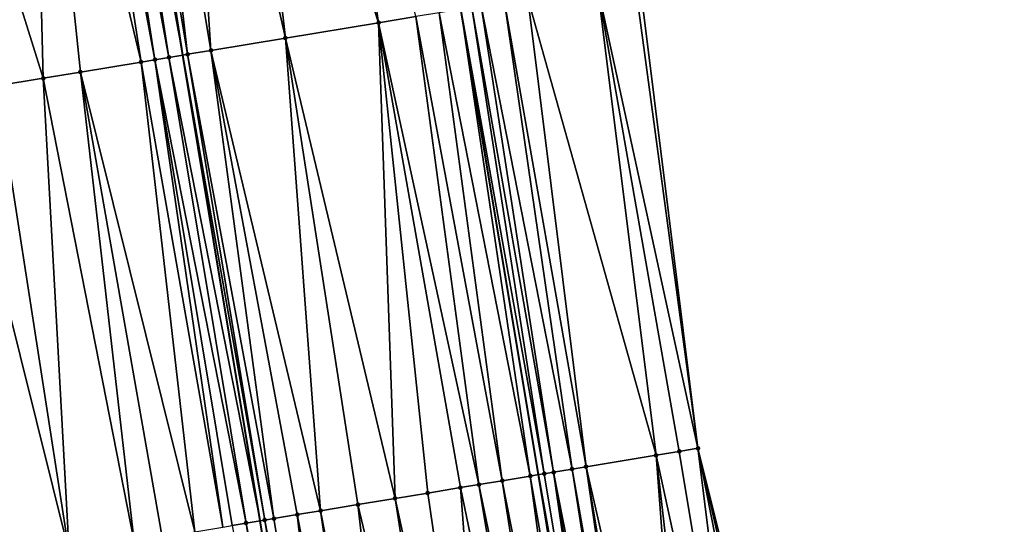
# Model space of a CAD drawing. Header units: feet. Extents: x 2004186 to 2014793, y 836912 to 864902.
# Tile 38 of 256: x 2010857 to 2010899, y 838036 to 838058. Entities that reach past the tile are written whole.
import ezdxf

# ---------------------------------------------------------------- set-up
doc = ezdxf.new("R2010")
doc.units = ezdxf.units.FT
doc.header["$LTSCALE"] = 100
doc.header["$MEASUREMENT"] = 0
for name, color, linetype, lineweight in [('EP_Travel Lane', 5, 'Continuous', 40), ('GPL_Skip Line', 2, 'Continuous', 40), ('Road Shots', 4, 'Continuous', 200), ('Road X-Section', 30, 'Continuous', 13)]:
    doc.layers.add(name, color=color, linetype=linetype, lineweight=lineweight)
doc.layers.add('I-77 SB_MM21-27-Surface-Border', color=7, linetype='Continuous')
doc.layers.add('I-77 SB_MM21-27-Surface-TIN', color=7, linetype='Continuous')

msp = doc.modelspace()

# ---------------------------------------------------------------- linework, layer by layer
at = {"layer": 'EP_Travel Lane'}
msp.add_polyline3d([(2010924.639492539, 837762.1535632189, 351.112302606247), (2010921.426372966, 837781.892545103, 350.9676407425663), (2010918.213079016, 837801.6325982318, 350.8297281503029), (2010914.999891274, 837821.3719988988, 350.6744719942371), (2010911.786688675, 837841.111490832, 350.4947410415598), (2010908.573468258, 837860.8510922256, 350.325861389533), (2010905.230177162, 837880.568761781, 350.1408622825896), (2010901.841067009, 837900.2786288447, 349.9394144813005), (2010898.449661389, 837919.9880453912, 349.7328753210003), (2010895.058262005, 837939.6974256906, 349.5052719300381), (2010891.815247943, 837959.4319245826, 349.2995433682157), (2010888.576262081, 837979.1662697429, 349.0703056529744), (2010885.338498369, 837998.9010949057, 348.8471229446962), (2010882.096663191, 838018.6327514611, 348.5928609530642), (2010878.840994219, 838038.364374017, 348.3396997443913), (2010875.554514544, 838058.0836209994, 348.0588226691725)], dxfattribs=at)
at = {"layer": 'GPL_Skip Line'}
msp.add_polyline3d([(2010912.941776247, 837760.2101772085, 351.2977081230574), (2010909.662889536, 837779.9389449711, 351.1435873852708), (2010906.383978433, 837799.6678595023, 351.0071581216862), (2010903.105088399, 837819.3966472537, 350.8527053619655), (2010899.826222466, 837839.1252899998, 350.6803810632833), (2010896.547340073, 837858.8540317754, 350.5199043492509), (2010893.268504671, 837878.5824908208, 350.3265377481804), (2010889.989681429, 837898.3108766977, 350.1271069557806), (2010886.710847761, 837918.0393253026, 349.9331000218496), (2010883.43206572, 837937.7674632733, 349.709123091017), (2010880.153236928, 837957.4958825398, 349.5122352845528), (2010876.874473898, 837977.2239061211, 349.278154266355), (2010873.595703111, 837996.9519763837, 349.0480733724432), (2010870.317881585, 838016.6798634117, 348.7903655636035), (2010867.042732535, 838036.408323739, 348.54283245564), (2010863.778196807, 838056.1379168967, 348.2497491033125), (2010860.513625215, 838075.8677769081, 347.975805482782)], dxfattribs=at)
at = {"layer": 'I-77 SB_MM21-27-Surface-Border', "color": 3, "linetype": 'ByBlock', "lineweight": -2}
msp.add_polyline3d([(2010883.116545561, 838059.329832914, 347.7215832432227), (2010885.589927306, 838039.4810432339, 348.0477483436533), (2010890.443600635, 838020.0138522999, 348.233986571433), (2010894.312746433, 838000.3876960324, 348.4551105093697), (2010897.591424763, 837980.6601820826, 348.698180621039), (2010900.672749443, 837960.9002386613, 348.9272747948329), (2010902.373183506, 837940.9097694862, 349.2042236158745), (2010907.230432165, 837921.4432488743, 349.3640265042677), (2010910.509157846, 837901.715450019, 349.5693387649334), (2010913.590574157, 837881.9549552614, 349.7894241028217), (2010916.869330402, 837862.2269725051, 349.9897201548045), (2010919.556296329, 837842.4000729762, 350.1814945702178), (2010922.637881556, 837822.6385618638, 350.3445462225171), (2010925.522047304, 837802.8450173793, 350.4971758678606), (2010928.801060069, 837783.1154911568, 350.6428414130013), (2010932.276911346, 837763.4214939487, 350.7692823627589)], dxfattribs=at)
at = {"layer": 'I-77 SB_MM21-27-Surface-TIN', "color": 128, "linetype": 'ByBlock', "lineweight": -2}
for points in [[(2010869.195851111, 838077.3026832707, 347.8520850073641), (2010865.841372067, 838076.748182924, 347.891987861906), (2010872.065807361, 838057.5074111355, 348.1288331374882)], [(2010869.195851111, 838077.3026832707, 347.8520850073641), (2010872.065807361, 838057.5074111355, 348.1288331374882), (2010873.644406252, 838057.7682284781, 348.1031346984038)], [(2010865.841372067, 838076.748182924, 347.891987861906), (2010863.670816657, 838076.3894499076, 347.9224332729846), (2010868.119340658, 838056.8551833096, 348.18036835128)], [(2010865.841372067, 838076.748182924, 347.891987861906), (2010868.119340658, 838056.8551833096, 348.18036835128), (2010872.065807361, 838057.5074111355, 348.1288331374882)], [(2010863.670816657, 838076.3894499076, 347.9224332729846), (2010861.69756271, 838076.0634604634, 347.9600287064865), (2010864.962133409, 838056.3336058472, 348.2357081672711)], [(2010863.670816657, 838076.3894499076, 347.9224332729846), (2010864.962133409, 838056.3336058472, 348.2357081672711), (2010868.119340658, 838056.8551833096, 348.18036835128)], [(2010860.710944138, 838075.9004149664, 347.9749963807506), (2010860.513625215, 838075.8677769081, 347.975805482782), (2010863.778196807, 838056.1379168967, 348.2497491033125)], [(2010861.69756271, 838076.0634604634, 347.9600287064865), (2010860.710944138, 838075.9004149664, 347.9749963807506), (2010863.975516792, 838056.1705485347, 348.2485674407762)], [(2010860.710944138, 838075.9004149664, 347.9749963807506), (2010863.778196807, 838056.1379168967, 348.2497491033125), (2010863.975516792, 838056.1705485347, 348.2485674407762)], [(2010861.69756271, 838076.0634604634, 347.9600287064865), (2010863.975516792, 838056.1705485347, 348.2485674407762), (2010864.962133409, 838056.3336058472, 348.2357081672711)], [(2010858.935111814, 838075.6064429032, 347.9649637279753), (2010857.356651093, 838075.3447905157, 347.9301057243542), (2010862.002355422, 838055.8439995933, 348.2443593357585)], [(2010859.527042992, 838075.7045117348, 347.974202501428), (2010858.935111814, 838075.6064429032, 347.9649637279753), (2010862.594288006, 838055.9420599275, 348.2522126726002)], [(2010858.935111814, 838075.6064429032, 347.9649637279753), (2010862.002355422, 838055.8439995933, 348.2443593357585), (2010862.594288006, 838055.9420599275, 348.2522126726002)], [(2010860.11898737, 838075.8025007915, 347.9774236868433), (2010859.527042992, 838075.7045117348, 347.974202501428), (2010863.186236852, 838056.040021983, 348.2532940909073)], [(2010859.527042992, 838075.7045117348, 347.974202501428), (2010862.594288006, 838055.9420599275, 348.2522126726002), (2010863.186236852, 838056.040021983, 348.2532940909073)], [(2010860.11898737, 838075.8025007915, 347.9774236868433), (2010863.778196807, 838056.1379168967, 348.2497491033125), (2010860.513625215, 838075.8677769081, 347.975805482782)], [(2010860.11898737, 838075.8025007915, 347.9774236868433), (2010863.186236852, 838056.040021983, 348.2532940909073), (2010863.778196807, 838056.1379168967, 348.2497491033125)], [(2010857.356651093, 838075.3447905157, 347.9301057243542), (2010851.832035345, 838074.4290266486, 347.8095727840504), (2010857.858915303, 838055.1570455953, 348.1527519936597)], [(2010857.356651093, 838075.3447905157, 347.9301057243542), (2010859.437381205, 838055.4186666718, 348.1824349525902), (2010862.002355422, 838055.8439995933, 348.2443593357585)], [(2010857.356651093, 838075.3447905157, 347.9301057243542), (2010857.858915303, 838055.1570455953, 348.1527519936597), (2010859.437381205, 838055.4186666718, 348.1824349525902)], [(2010851.832035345, 838074.4290266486, 347.8095727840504), (2010855.885848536, 838054.82992491, 348.1091477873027), (2010857.858915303, 838055.1570455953, 348.1527519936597)], [(2010882.919204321, 838059.2973297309, 347.7316161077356), (2010881.340478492, 838059.03727956, 347.8101766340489), (2010885.589927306, 838039.4810432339, 348.0477483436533)], [(2010883.116545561, 838059.329832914, 347.7215832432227), (2010882.919204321, 838059.2973297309, 347.7316161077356), (2010885.589927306, 838039.4810432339, 348.0477483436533)], [(2010881.340478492, 838059.03727956, 347.8101766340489), (2010878.38039941, 838058.5494930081, 347.944214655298), (2010883.814065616, 838039.1872469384, 348.1273362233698)], [(2010881.340478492, 838059.03727956, 347.8101766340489), (2010884.800658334, 838039.3504496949, 348.0817208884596), (2010885.589927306, 838039.4810432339, 348.0477483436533)], [(2010881.340478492, 838059.03727956, 347.8101766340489), (2010883.814065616, 838039.1872469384, 348.1273362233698), (2010884.800658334, 838039.3504496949, 348.0817208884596)], [(2010877.393720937, 838058.38680953, 347.9828330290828), (2010876.407014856, 838058.2242929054, 348.0329484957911), (2010880.262340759, 838038.5996632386, 348.2872269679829)], [(2010878.38039941, 838058.5494930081, 347.944214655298), (2010877.393720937, 838058.38680953, 347.9828330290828), (2010880.854304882, 838038.6975337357, 348.2557439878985)], [(2010877.393720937, 838058.38680953, 347.9828330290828), (2010880.262340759, 838038.5996632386, 348.2872269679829), (2010880.854304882, 838038.6975337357, 348.2557439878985)], [(2010878.38039941, 838058.5494930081, 347.944214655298), (2010880.854304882, 838038.6975337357, 348.2557439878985), (2010883.814065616, 838039.1872469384, 348.1273362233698)], [(2010874.631046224, 838057.9311446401, 348.0805494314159), (2010878.486518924, 838038.3056268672, 348.3475091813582), (2010875.554514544, 838058.0836209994, 348.0588226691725)], [(2010876.012344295, 838058.1592145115, 348.0480511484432), (2010875.554514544, 838058.0836209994, 348.0588226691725), (2010879.078444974, 838038.4037267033, 348.3344684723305)], [(2010878.486518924, 838038.3056268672, 348.3475091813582), (2010878.840994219, 838038.364374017, 348.3396997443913), (2010875.554514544, 838058.0836209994, 348.0588226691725)], [(2010879.078444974, 838038.4037267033, 348.3344684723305), (2010875.554514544, 838058.0836209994, 348.0588226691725), (2010878.840994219, 838038.364374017, 348.3396997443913)], [(2010876.407014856, 838058.2242929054, 348.0329484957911), (2010876.012344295, 838058.1592145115, 348.0480511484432), (2010879.47307161, 838038.469070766, 348.3212852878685)], [(2010876.012344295, 838058.1592145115, 348.0480511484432), (2010879.078444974, 838038.4037267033, 348.3344684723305), (2010879.47307161, 838038.469070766, 348.3212852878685)], [(2010876.407014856, 838058.2242929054, 348.0329484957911), (2010879.47307161, 838038.469070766, 348.3212852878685), (2010880.262340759, 838038.5996632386, 348.2872269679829)], [(2010873.644406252, 838057.7682284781, 348.1031346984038), (2010872.065807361, 838057.5074111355, 348.1288331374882), (2010876.3161136, 838037.9459865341, 348.4000748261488)], [(2010874.631046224, 838057.9311446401, 348.0805494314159), (2010873.644406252, 838057.7682284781, 348.1031346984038), (2010877.302655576, 838038.1094949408, 348.3790383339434)], [(2010873.644406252, 838057.7682284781, 348.1031346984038), (2010876.3161136, 838037.9459865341, 348.4000748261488), (2010877.302655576, 838038.1094949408, 348.3790383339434)], [(2010874.631046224, 838057.9311446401, 348.0805494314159), (2010877.302655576, 838038.1094949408, 348.3790383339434), (2010878.486518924, 838038.3056268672, 348.3475091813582)], [(2010872.065807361, 838057.5074111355, 348.1288331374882), (2010868.119340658, 838056.8551833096, 348.18036835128), (2010872.764618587, 838037.3570183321, 348.4486310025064)], [(2010872.065807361, 838057.5074111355, 348.1288331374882), (2010875.526890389, 838037.8151173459, 348.4118810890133), (2010876.3161136, 838037.9459865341, 348.4000748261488)], [(2010872.065807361, 838057.5074111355, 348.1288331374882), (2010874.145747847, 838037.5861078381, 348.4334725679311), (2010875.526890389, 838037.8151173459, 348.4118810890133)], [(2010872.065807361, 838057.5074111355, 348.1288331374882), (2010872.764618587, 838037.3570183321, 348.4486310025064), (2010874.145747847, 838037.5861078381, 348.4334725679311)], [(2010868.119340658, 838056.8551833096, 348.18036835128), (2010864.962133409, 838056.3336058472, 348.2357081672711), (2010869.607717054, 838036.8335938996, 348.5000633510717)], [(2010868.119340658, 838056.8551833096, 348.18036835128), (2010871.186173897, 838037.0952695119, 348.4714036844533), (2010872.764618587, 838037.3570183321, 348.4486310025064)], [(2010868.119340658, 838056.8551833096, 348.18036835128), (2010869.607717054, 838036.8335938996, 348.5000633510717), (2010871.186173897, 838037.0952695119, 348.4714036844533)], [(2010864.962133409, 838056.3336058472, 348.2357081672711), (2010863.975516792, 838056.1705485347, 348.2485674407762), (2010867.634645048, 838036.5065051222, 348.536349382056)], [(2010864.962133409, 838056.3336058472, 348.2357081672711), (2010868.621182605, 838036.6700401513, 348.517453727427), (2010869.607717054, 838036.8335938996, 348.5000633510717)], [(2010864.962133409, 838056.3336058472, 348.2357081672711), (2010867.634645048, 838036.5065051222, 348.536349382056), (2010868.621182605, 838036.6700401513, 348.517453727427)], [(2010862.594288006, 838055.9420599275, 348.2522126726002), (2010862.002355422, 838055.8439995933, 348.2443593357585), (2010865.464349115, 838036.1462058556, 348.5359269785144)], [(2010863.186236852, 838056.040021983, 348.2532940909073), (2010862.594288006, 838055.9420599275, 348.2522126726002), (2010866.450829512, 838036.3100851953, 348.5447190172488)], [(2010862.594288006, 838055.9420599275, 348.2522126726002), (2010865.858935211, 838036.2117941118, 348.5423805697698), (2010866.450829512, 838036.3100851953, 348.5447190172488)], [(2010862.594288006, 838055.9420599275, 348.2522126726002), (2010865.464349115, 838036.1462058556, 348.5359269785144), (2010865.858935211, 838036.2117941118, 348.5423805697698)], [(2010863.186236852, 838056.040021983, 348.2532940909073), (2010867.042732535, 838036.408323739, 348.54283245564), (2010863.778196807, 838056.1379168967, 348.2497491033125)], [(2010863.186236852, 838056.040021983, 348.2532940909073), (2010866.450829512, 838036.3100851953, 348.5447190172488), (2010867.042732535, 838036.408323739, 348.54283245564)], [(2010863.975516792, 838056.1705485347, 348.2485674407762), (2010863.778196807, 838056.1379168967, 348.2497491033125), (2010867.240033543, 838036.44106992, 348.5422036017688)], [(2010867.240033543, 838036.44106992, 348.5422036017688), (2010863.778196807, 838056.1379168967, 348.2497491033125), (2010867.042732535, 838036.408323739, 348.54283245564)], [(2010863.975516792, 838056.1705485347, 348.2485674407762), (2010867.240033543, 838036.44106992, 348.5422036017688), (2010867.634645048, 838036.5065051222, 348.536349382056)], [(2010862.002355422, 838055.8439995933, 348.2443593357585), (2010859.437381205, 838055.4186666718, 348.1824349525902), (2010864.280617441, 838035.949280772, 348.5036744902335)], [(2010862.002355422, 838055.8439995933, 348.2443593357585), (2010864.280617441, 838035.949280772, 348.5036744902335), (2010865.464349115, 838036.1462058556, 348.5359269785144)], [(2010857.858915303, 838055.1570455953, 348.1527519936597), (2010855.885848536, 838054.82992491, 348.1091477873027), (2010858.953764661, 838035.0634807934, 348.3877206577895)], [(2010859.437381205, 838055.4186666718, 348.1824349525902), (2010857.858915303, 838055.1570455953, 348.1527519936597), (2010861.71583827, 838035.5227736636, 348.446974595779)], [(2010857.858915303, 838055.1570455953, 348.1527519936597), (2010858.953764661, 838035.0634807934, 348.3877206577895), (2010861.71583827, 838035.5227736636, 348.446974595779)], [(2010859.437381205, 838055.4186666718, 348.1824349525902), (2010862.899582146, 838035.7196252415, 348.4733161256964), (2010864.280617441, 838035.949280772, 348.5036744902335)], [(2010859.437381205, 838055.4186666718, 348.1824349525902), (2010861.71583827, 838035.5227736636, 348.446974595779), (2010862.899582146, 838035.7196252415, 348.4733161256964)], [(2010855.885848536, 838054.82992491, 348.1091477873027), (2010854.110076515, 838054.5355883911, 348.074871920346), (2010858.953764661, 838035.0634807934, 348.3877206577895)], [(2010854.110076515, 838054.5355883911, 348.074871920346), (2010855.276781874, 838034.4520699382, 348.3102615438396), (2010858.953764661, 838035.0634807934, 348.3877206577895)], [(2010884.800658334, 838039.3504496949, 348.0817208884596), (2010883.814065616, 838039.1872469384, 348.1273362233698), (2010888.075788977, 838019.6221002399, 348.3381970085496)], [(2010885.589927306, 838039.4810432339, 348.0477483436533), (2010884.800658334, 838039.3504496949, 348.0817208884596), (2010888.075788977, 838019.6221002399, 348.3381970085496)], [(2010885.589927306, 838039.4810432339, 348.0477483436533), (2010890.048966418, 838019.9485539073, 348.2508417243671), (2010890.443600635, 838020.0138522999, 348.233986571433)], [(2010885.589927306, 838039.4810432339, 348.0477483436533), (2010889.45701595, 838019.8506011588, 348.2757095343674), (2010890.048966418, 838019.9485539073, 348.2508417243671)], [(2010885.589927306, 838039.4810432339, 348.0477483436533), (2010888.075788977, 838019.6221002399, 348.3381970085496), (2010889.45701595, 838019.8506011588, 348.2757095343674)], [(2010883.814065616, 838039.1872469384, 348.1273362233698), (2010880.854304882, 838038.6975337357, 348.2557439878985), (2010885.313334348, 838019.1651025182, 348.4635029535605)], [(2010883.814065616, 838039.1872469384, 348.1273362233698), (2010886.102611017, 838019.2956496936, 348.4258032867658), (2010888.075788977, 838019.6221002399, 348.3381970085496)], [(2010883.814065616, 838039.1872469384, 348.1273362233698), (2010885.313334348, 838019.1651025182, 348.4635029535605), (2010886.102611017, 838019.2956496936, 348.4258032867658)], [(2010878.486518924, 838038.3056268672, 348.3475091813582), (2010881.958966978, 838018.6099247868, 348.5954015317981), (2010878.840994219, 838038.364374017, 348.3396997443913)], [(2010879.078444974, 838038.4037267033, 348.3344684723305), (2010878.840994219, 838038.364374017, 348.3396997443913), (2010882.353581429, 838018.6753422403, 348.588120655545)], [(2010881.958966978, 838018.6099247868, 348.5954015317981), (2010882.096663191, 838018.6327514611, 348.5928609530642), (2010878.840994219, 838038.364374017, 348.3396997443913)], [(2010882.353581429, 838018.6753422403, 348.588120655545), (2010878.840994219, 838038.364374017, 348.3396997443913), (2010882.096663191, 838018.6327514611, 348.5928609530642)], [(2010879.47307161, 838038.469070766, 348.3212852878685), (2010879.078444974, 838038.4037267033, 348.3344684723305), (2010882.353581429, 838018.6753422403, 348.588120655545)], [(2010880.262340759, 838038.5996632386, 348.2872269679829), (2010879.47307161, 838038.469070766, 348.3212852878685), (2010883.340167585, 838018.8385845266, 348.5456856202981)], [(2010879.47307161, 838038.469070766, 348.3212852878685), (2010882.748210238, 838018.7406732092, 348.5738851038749), (2010883.340167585, 838018.8385845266, 348.5456856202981)], [(2010879.47307161, 838038.469070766, 348.3212852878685), (2010882.353581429, 838018.6753422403, 348.588120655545), (2010882.748210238, 838018.7406732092, 348.5738851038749)], [(2010880.854304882, 838038.6975337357, 348.2557439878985), (2010880.262340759, 838038.5996632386, 348.2872269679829), (2010883.734795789, 838018.9039191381, 348.5317430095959)], [(2010880.262340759, 838038.5996632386, 348.2872269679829), (2010883.340167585, 838018.8385845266, 348.5456856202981), (2010883.734795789, 838018.9039191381, 348.5317430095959)], [(2010880.854304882, 838038.6975337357, 348.2557439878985), (2010884.129424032, 838018.9692535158, 348.5177816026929), (2010885.313334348, 838019.1651025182, 348.4635029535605)], [(2010880.854304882, 838038.6975337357, 348.2557439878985), (2010883.734795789, 838018.9039191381, 348.5317430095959), (2010884.129424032, 838018.9692535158, 348.5177816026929)], [(2010876.3161136, 838037.9459865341, 348.4000748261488), (2010875.526890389, 838037.8151173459, 348.4118810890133), (2010879.591259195, 838018.2175470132, 348.6492952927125)], [(2010877.302655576, 838038.1094949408, 348.3790383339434), (2010876.3161136, 838037.9459865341, 348.4000748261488), (2010880.380490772, 838018.3483658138, 348.6334383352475)], [(2010876.3161136, 838037.9459865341, 348.4000748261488), (2010879.591259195, 838018.2175470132, 348.6492952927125), (2010880.380490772, 838018.3483658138, 348.6334383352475)], [(2010878.486518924, 838038.3056268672, 348.3475091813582), (2010877.302655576, 838038.1094949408, 348.3790383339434), (2010881.16973797, 838018.4790905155, 348.6100144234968)], [(2010877.302655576, 838038.1094949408, 348.3790383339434), (2010880.380490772, 838018.3483658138, 348.6334383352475), (2010881.16973797, 838018.4790905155, 348.6100144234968)], [(2010878.486518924, 838038.3056268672, 348.3475091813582), (2010881.16973797, 838018.4790905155, 348.6100144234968), (2010881.958966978, 838018.6099247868, 348.5954015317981)], [(2010874.145747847, 838037.5861078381, 348.4334725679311), (2010872.764618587, 838037.3570183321, 348.4486310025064), (2010877.026279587, 838017.7922472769, 348.689682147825)], [(2010875.526890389, 838037.8151173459, 348.4118810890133), (2010874.145747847, 838037.5861078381, 348.4334725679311), (2010877.026279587, 838017.7922472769, 348.689682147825)], [(2010875.526890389, 838037.8151173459, 348.4118810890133), (2010877.026279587, 838017.7922472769, 348.689682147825), (2010879.591259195, 838018.2175470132, 348.6492952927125)], [(2010872.764618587, 838037.3570183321, 348.4486310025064), (2010871.186173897, 838037.0952695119, 348.4714036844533), (2010875.842452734, 838017.5958955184, 348.7035317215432)], [(2010872.764618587, 838037.3570183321, 348.4486310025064), (2010875.842452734, 838017.5958955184, 348.7035317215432), (2010877.026279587, 838017.7922472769, 348.689682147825)], [(2010869.607717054, 838036.8335938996, 348.5000633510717), (2010868.621182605, 838036.6700401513, 348.517453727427), (2010872.48824325, 838017.039766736, 348.7589516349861)], [(2010871.186173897, 838037.0952695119, 348.4714036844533), (2010869.607717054, 838036.8335938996, 348.5000633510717), (2010873.474784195, 838017.2032813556, 348.738416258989)], [(2010869.607717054, 838036.8335938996, 348.5000633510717), (2010872.48824325, 838017.039766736, 348.7589516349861), (2010873.474784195, 838017.2032813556, 348.738416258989)], [(2010871.186173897, 838037.0952695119, 348.4714036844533), (2010873.474784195, 838017.2032813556, 348.738416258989), (2010875.842452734, 838017.5958955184, 348.7035317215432)], [(2010866.450829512, 838036.3100851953, 348.5447190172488), (2010865.858935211, 838036.2117941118, 348.5423805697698), (2010869.528660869, 838016.5489791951, 348.8009620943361)], [(2010866.450829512, 838036.3100851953, 348.5447190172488), (2010870.120579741, 838016.6471222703, 348.7913993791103), (2010867.042732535, 838036.408323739, 348.54283245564)], [(2010866.450829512, 838036.3100851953, 348.5447190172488), (2010869.528660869, 838016.5489791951, 348.8009620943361), (2010870.120579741, 838016.6471222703, 348.7913993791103)], [(2010867.240033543, 838036.44106992, 348.5422036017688), (2010867.042732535, 838036.408323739, 348.54283245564), (2010870.317881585, 838016.6798634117, 348.7903655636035)], [(2010870.120579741, 838016.6471222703, 348.7913993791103), (2010870.317881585, 838016.6798634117, 348.7903655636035), (2010867.042732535, 838036.408323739, 348.54283245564)], [(2010867.634645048, 838036.5065051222, 348.536349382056), (2010867.240033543, 838036.44106992, 348.5422036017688), (2010870.909787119, 838016.7780868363, 348.787264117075)], [(2010867.240033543, 838036.44106992, 348.5422036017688), (2010870.317881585, 838016.6798634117, 348.7903655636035), (2010870.909787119, 838016.7780868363, 348.787264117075)], [(2010868.621182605, 838036.6700401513, 348.517453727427), (2010867.634645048, 838036.5065051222, 348.536349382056), (2010870.909787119, 838016.7780868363, 348.787264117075)], [(2010868.621182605, 838036.6700401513, 348.517453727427), (2010870.909787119, 838016.7780868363, 348.787264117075), (2010872.48824325, 838017.039766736, 348.7589516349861)]]:
    msp.add_3dface(points, dxfattribs=at)
at = {"layer": 'Road Shots', "lineweight": 100}
for p in [(2010872.065807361, 838057.5074111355, 348.1288331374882), (2010868.119340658, 838056.8551833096, 348.18036835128), (2010864.962133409, 838056.3336058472, 348.2357081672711), (2010862.594288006, 838055.9420599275, 348.2522126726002), (2010863.186236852, 838056.040021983, 348.2532940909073), (2010863.975516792, 838056.1705485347, 348.2485674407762), (2010862.002355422, 838055.8439995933, 348.2443593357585), (2010857.858915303, 838055.1570455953, 348.1527519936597), (2010859.437381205, 838055.4186666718, 348.1824349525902), (2010884.800658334, 838039.3504496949, 348.0817208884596), (2010885.589927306, 838039.4810432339, 348.0477483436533), (2010883.814065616, 838039.1872469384, 348.1273362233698), (2010879.078444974, 838038.4037267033, 348.3344684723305), (2010879.47307161, 838038.469070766, 348.3212852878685), (2010880.262340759, 838038.5996632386, 348.2872269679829), (2010880.854304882, 838038.6975337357, 348.2557439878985), (2010876.3161136, 838037.9459865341, 348.4000748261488), (2010877.302655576, 838038.1094949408, 348.3790383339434), (2010878.486518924, 838038.3056268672, 348.3475091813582), (2010874.145747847, 838037.5861078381, 348.4334725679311), (2010875.526890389, 838037.8151173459, 348.4118810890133), (2010872.764618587, 838037.3570183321, 348.4486310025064), (2010869.607717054, 838036.8335938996, 348.5000633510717), (2010871.186173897, 838037.0952695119, 348.4714036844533), (2010866.450829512, 838036.3100851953, 348.5447190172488), (2010867.240033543, 838036.44106992, 348.5422036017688), (2010867.634645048, 838036.5065051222, 348.536349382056), (2010868.621182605, 838036.6700401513, 348.517453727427)]:
    msp.add_point(p, dxfattribs=at)
at = {"layer": 'Road X-Section', "extrusion": (0.1632262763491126, -0.986479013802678, 0.01470843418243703), "elevation": -498493.8634746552, "flags": 128}
msp.add_lwpolyline([(2120670.705702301, 7680.612926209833), (2120672.105702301, 7680.639882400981), (2120672.705702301, 7680.655604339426), (2120674.3057023, 7680.713315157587), (2120674.7057023, 7680.724253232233), (2120679.905702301, 7680.817394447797), (2120682.9057023, 7680.878925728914), (2120684.105702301, 7680.90256163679), (2120685.1057023, 7680.920696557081), (2120687.3057023, 7680.969941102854), (2120689.105702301, 7681.004220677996), (2120691.105702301, 7681.047829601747), (2120692.7057023, 7681.077515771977), (2120695.305702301, 7681.139446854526), (2120695.905702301, 7681.147301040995), (2120696.505702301, 7681.148382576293), (2120697.305702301, 7681.143655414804), (2120698.3057023, 7681.130794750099), (2120701.5057023, 7681.075448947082), (2120705.5057023, 7681.023908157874), (2120707.105702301, 7680.998206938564), (2120708.105702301, 7680.975619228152), (2120709.505702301, 7680.9431174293), (2120709.9057023, 7680.928013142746), (2120710.9057023, 7680.877892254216), (2120711.905702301, 7680.839269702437), (2120714.905702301, 7680.705217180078), (2120716.5057023, 7680.62664815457), (2120716.705702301, 7680.616614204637)], dxfattribs=at)
at = {"layer": 'Road X-Section', "extrusion": (0.1637569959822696, -0.9864201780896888, 0.01260470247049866), "elevation": -497358.083628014, "flags": 128}
msp.add_lwpolyline([(2120934.045558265, 6617.523572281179), (2120935.445558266, 6617.561663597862), (2120936.245558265, 6617.577156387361), (2120937.645558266, 6617.600717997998), (2120938.245558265, 6617.616485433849), (2120939.045558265, 6617.644053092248), (2120939.645558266, 6617.664799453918), (2120940.845558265, 6617.694765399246), (2120942.045558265, 6617.716909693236), (2120945.845558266, 6617.78260167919), (2120947.645558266, 6617.823661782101), (2120949.445558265, 6617.867314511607), (2120950.645558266, 6617.885160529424), (2120954.445558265, 6617.964133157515), (2120957.245558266, 6618.023391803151), (2120958.445558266, 6618.04973542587), (2120959.845558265, 6618.08009620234), (2120961.045558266, 6618.11235125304), (2120961.445558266, 6618.118805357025), (2120962.045558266, 6618.121143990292), (2120962.845558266, 6618.118628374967), (2120963.245558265, 6618.112773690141), (2120964.245558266, 6618.093876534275), (2120965.245558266, 6618.076484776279), (2120966.845558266, 6618.047822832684), (2120968.445558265, 6618.025048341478), (2120969.845558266, 6618.009888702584), (2120971.245558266, 6617.988295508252), (2120972.045558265, 6617.976488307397), (2120973.045558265, 6617.955450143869), (2120974.245558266, 6617.923918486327), (2120974.845558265, 6617.910876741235), (2120975.245558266, 6617.897692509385), (2120976.045558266, 6617.863631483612), (2120976.645558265, 6617.832146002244), (2120979.645558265, 6617.703728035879), (2120980.645558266, 6617.65810907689), (2120981.445558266, 6617.624133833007)], dxfattribs=at)

doc.saveas('drawing.dxf')
